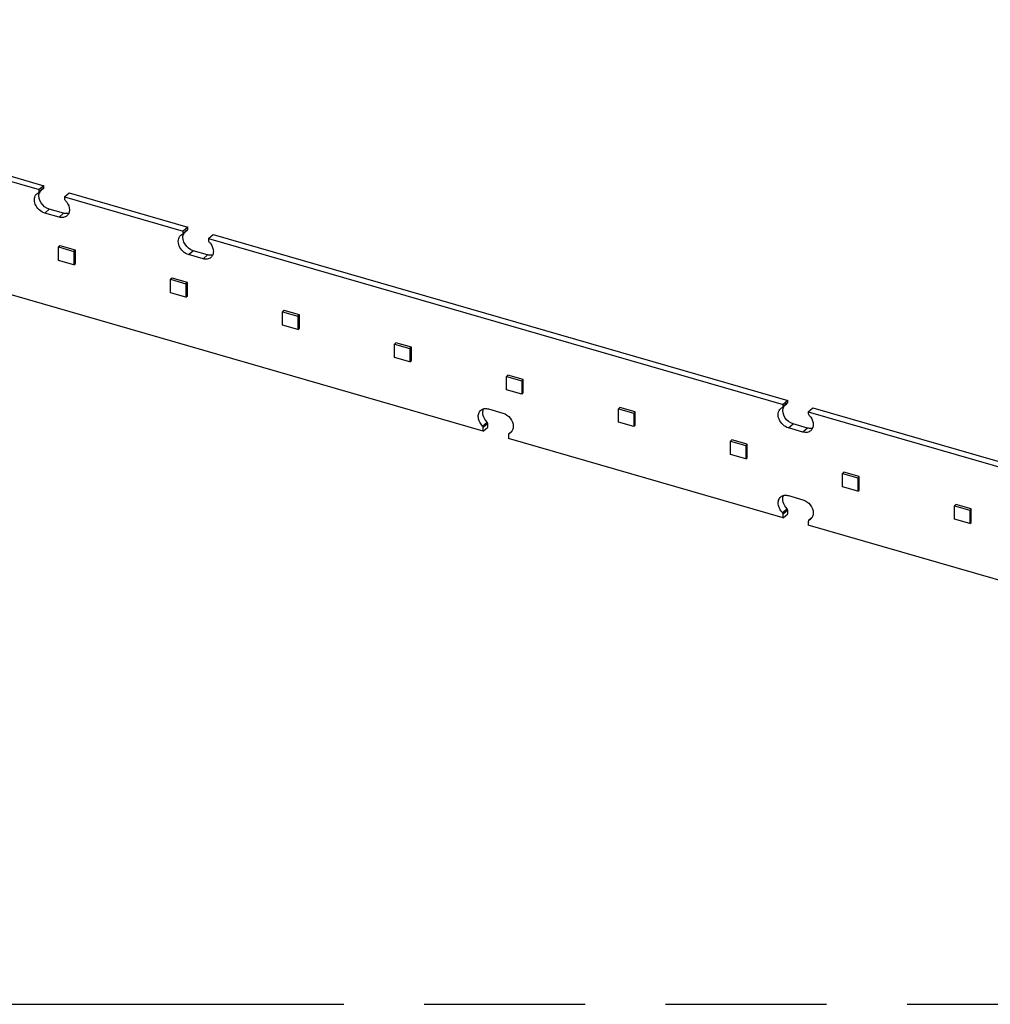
# Model space of a CAD drawing. Header units: millimetres. Extents: x 0 to 210, y 0 to 297.
# Tile 33 of 49: x 117 to 129, y 208 to 220. Entities that reach past the tile are written whole.
import ezdxf

# ---------------------------------------------------------------- set-up
doc = ezdxf.new("R2010")
doc.units = ezdxf.units.MM
doc.header["$LTSCALE"] = 19.36
doc.linetypes.add('PHANTOM', pattern=[0.8, 0.45, -0.05, 0.1, -0.05, 0.1, -0.05])
doc.layers.get('0').update_dxf_attribs({"linetype": 'CONTINUOUS'})
doc.layers.add('DEFAULT_3', color=7, linetype='PHANTOM')

msp = doc.modelspace()

# ---------------------------------------------------------------- linework, layer by layer
at = {"color": 7, "linetype": 'Continuous'}
for p, q in [((110.270203, 219.51907), (117.183972, 217.523237)), ((110.215203, 219.471439), (117.128972, 217.475606)), ((117.178687, 217.488938), (117.123687, 217.441306)), ((117.183972, 217.523237), (117.128972, 217.475606)), ((117.183972, 217.501586), (117.183972, 217.523237)), ((117.122667, 217.440502), (117.123686, 217.441307)), ((117.128972, 217.453955), (117.128972, 217.475606)), ((117.432081, 217.388106), (117.487081, 217.435737)), ((117.432081, 217.388106), (118.861023, 216.975606)), ((117.432081, 217.388106), (117.432081, 217.366455)), ((117.487081, 217.435737), (118.916023, 217.023237)), ((117.367129, 217.144161), (117.193924, 217.194161)), ((117.422129, 217.191793), (117.248924, 217.241793)), ((122.469462, 214.571392), (113.823642, 217.067226)), ((118.916023, 217.023237), (118.861023, 216.975606)), ((118.916023, 217.001586), (118.916023, 217.023237)), ((118.854718, 216.940502), (118.855737, 216.941307)), ((118.910738, 216.988938), (118.855738, 216.941306)), ((118.861023, 216.953955), (118.861023, 216.975606)), ((119.164132, 216.888106), (119.219132, 216.935737)), ((119.219132, 216.935737), (126.132901, 214.939904)), ((117.378925, 216.801082), (117.361592, 216.78607)), ((117.361592, 216.78607), (117.546344, 216.732737)), ((117.361592, 216.624412), (117.361592, 216.78607)), ((117.563677, 216.747748), (117.378925, 216.801082)), ((119.164132, 216.888106), (126.077901, 214.892272)), ((119.164132, 216.888106), (119.164132, 216.866455)), ((117.563677, 216.747748), (117.546344, 216.732737)), ((117.546344, 216.732737), (117.546344, 216.571079)), ((117.563677, 216.58609), (117.563677, 216.747748)), ((119.09918, 216.644161), (118.925975, 216.694161)), ((119.15418, 216.691793), (118.980975, 216.741793)), ((117.546344, 216.571079), (117.361592, 216.624412)), ((117.546344, 216.571079), (117.563677, 216.58609)), ((118.726075, 216.412193), (118.708742, 216.397182)), ((118.708742, 216.397182), (118.893494, 216.343848)), ((118.708742, 216.235524), (118.708742, 216.397182)), ((118.910828, 216.358859), (118.726075, 216.412193)), ((118.910828, 216.358859), (118.893494, 216.343848)), ((118.893494, 216.343848), (118.893494, 216.18219)), ((118.910828, 216.197201), (118.910828, 216.358859)), ((118.893494, 216.18219), (118.708742, 216.235524)), ((118.893494, 216.18219), (118.910828, 216.197201)), ((120.073226, 216.023304), (120.055893, 216.008293)), ((120.055893, 216.008293), (120.240645, 215.954959)), ((120.055893, 215.846635), (120.055893, 216.008293)), ((120.257978, 215.969971), (120.073226, 216.023304)), ((120.257978, 215.969971), (120.240645, 215.954959)), ((120.240645, 215.954959), (120.240645, 215.793301)), ((120.257978, 215.808313), (120.257978, 215.969971)), ((120.240645, 215.793301), (120.055893, 215.846635)), ((120.240645, 215.793301), (120.257978, 215.808313)), ((121.420376, 215.634415), (121.403043, 215.619404)), ((121.403043, 215.619404), (121.587795, 215.566071)), ((121.403043, 215.457746), (121.403043, 215.619404)), ((121.605128, 215.581082), (121.420376, 215.634415)), ((121.605128, 215.581082), (121.587795, 215.566071)), ((121.587795, 215.566071), (121.587795, 215.404413)), ((121.605128, 215.419424), (121.605128, 215.581082)), ((121.587795, 215.404413), (121.403043, 215.457746)), ((121.587795, 215.404413), (121.605128, 215.419424)), ((122.767527, 215.245526), (122.750193, 215.230515)), ((122.952279, 215.192193), (122.767527, 215.245526)), ((122.750193, 215.230515), (122.934946, 215.177182)), ((122.750193, 215.068857), (122.750193, 215.230515)), ((122.952279, 215.192193), (122.934946, 215.177182)), ((122.934946, 215.177182), (122.934946, 215.015524)), ((122.952279, 215.030535), (122.952279, 215.192193)), ((122.934946, 215.015524), (122.750193, 215.068857)), ((122.934946, 215.015524), (122.952279, 215.030535)), ((126.127616, 214.905604), (126.072616, 214.857973)), ((126.132901, 214.939904), (126.077901, 214.892272)), ((126.077901, 214.870622), (126.077901, 214.892272)), ((126.132901, 214.918253), (126.132901, 214.939904)), ((122.534414, 214.838431), (122.707619, 214.788431)), ((124.114677, 214.856637), (124.097344, 214.841626)), ((124.097344, 214.841626), (124.282096, 214.788293)), ((124.097344, 214.679968), (124.097344, 214.841626)), ((124.299429, 214.803304), (124.114677, 214.856637)), ((124.299429, 214.803304), (124.282096, 214.788293)), ((124.282096, 214.788293), (124.282096, 214.626635)), ((124.299429, 214.641646), (124.299429, 214.803304)), ((126.071596, 214.857169), (126.072616, 214.857974)), ((126.38101, 214.804772), (126.43601, 214.852404)), ((126.38101, 214.804772), (133.29478, 212.808939)), ((126.38101, 214.804772), (126.38101, 214.783122)), ((126.43601, 214.852404), (133.34978, 212.85657)), ((122.463156, 214.633231), (122.518156, 214.680862)), ((122.524462, 214.619024), (122.524462, 214.663768)), ((124.282096, 214.626635), (124.097344, 214.679968)), ((126.371058, 214.608459), (126.197853, 214.658459)), ((122.469462, 214.571392), (122.524462, 214.619024)), ((122.469462, 214.571392), (122.469462, 214.616137)), ((122.772571, 214.528637), (122.772571, 214.483892)), ((122.818293, 214.576226), (122.777856, 214.541286)), ((122.778877, 214.54209), (122.777857, 214.541285)), ((124.282096, 214.626635), (124.299429, 214.641646)), ((126.316058, 214.560828), (126.142853, 214.610828)), ((126.077901, 213.529726), (122.772571, 214.483892)), ((125.461828, 214.467749), (125.444494, 214.452737)), ((125.444494, 214.452737), (125.629246, 214.399404)), ((125.444494, 214.291079), (125.444494, 214.452737)), ((125.64658, 214.414415), (125.461828, 214.467749)), ((125.64658, 214.414415), (125.629246, 214.399404)), ((125.64658, 214.252757), (125.64658, 214.414415)), ((125.629246, 214.237746), (125.444494, 214.291079)), ((125.629246, 214.399404), (125.629246, 214.237746)), ((125.629246, 214.237746), (125.64658, 214.252757)), ((126.808978, 214.07886), (126.791645, 214.063849)), ((126.791645, 214.063849), (126.976397, 214.010515)), ((126.791645, 213.902191), (126.791645, 214.063849)), ((126.99373, 214.025526), (126.808978, 214.07886)), ((126.99373, 214.025526), (126.976397, 214.010515)), ((126.976397, 214.010515), (126.976397, 213.848857)), ((126.99373, 213.863868), (126.99373, 214.025526)), ((126.976397, 213.848857), (126.791645, 213.902191)), ((126.976397, 213.848857), (126.99373, 213.863868)), ((126.142853, 213.796764), (126.316058, 213.746764)), ((126.071595, 213.591564), (126.126595, 213.639196)), ((126.077901, 213.529726), (126.132901, 213.577357)), ((126.132901, 213.577357), (126.132901, 213.622102)), ((128.156129, 213.689971), (128.138795, 213.67496)), ((128.138795, 213.67496), (128.323547, 213.621626)), ((128.138795, 213.513302), (128.138795, 213.67496)), ((128.340881, 213.636638), (128.156129, 213.689971)), ((128.340881, 213.636638), (128.323547, 213.621626)), ((128.323547, 213.621626), (128.323547, 213.459968)), ((128.340881, 213.47498), (128.340881, 213.636638)), ((126.077901, 213.529726), (126.077901, 213.57447)), ((126.38101, 213.48697), (126.38101, 213.442226)), ((126.426732, 213.534559), (126.386295, 213.499619)), ((126.387316, 213.500424), (126.386296, 213.499618)), ((128.323547, 213.459968), (128.138795, 213.513302)), ((128.323547, 213.459968), (128.340881, 213.47498)), ((129.68634, 212.488059), (126.38101, 213.442226))]:
    msp.add_line(p, q, dxfattribs=at)
at = {"color": 9, "linetype": 'Continuous'}
for p, q in [((117.128972, 217.453955), (117.183972, 217.501586)), ((117.193924, 217.194161), (117.248924, 217.241793)), ((117.422129, 217.191793), (117.367129, 217.144161)), ((118.861023, 216.953955), (118.916023, 217.001586)), ((118.925975, 216.694161), (118.980975, 216.741793)), ((119.15418, 216.691793), (119.09918, 216.644161)), ((126.077901, 214.870622), (126.132901, 214.918253)), ((122.524462, 214.663768), (122.469462, 214.616137)), ((126.142853, 214.610828), (126.197853, 214.658459)), ((126.371058, 214.608459), (126.316058, 214.560828)), ((126.132901, 213.622102), (126.077901, 213.57447))]:
    msp.add_line(p, q, dxfattribs=at)
at = {"color": 7, "linetype": 'Continuous'}
for centre, radius, start, end in [((117.222727, 217.405458), 0.097573, 160.594898, 164.1751669), ((117.220605, 217.406185), 0.09533, 159.9355472, 160.5831692), ((117.217854, 217.40723), 0.092388, 154.5298745, 159.9592433), ((117.213962, 217.409063), 0.088085, 149.5163016, 154.5176174), ((118.954778, 216.905458), 0.097573, 160.594898, 164.1751669), ((118.952656, 216.906185), 0.09533, 159.9355472, 160.5831693), ((118.949905, 216.90723), 0.092388, 154.5298745, 159.9592433), ((118.946013, 216.909063), 0.088085, 149.5163016, 154.5176174), ((126.171656, 214.822124), 0.097573, 160.594898, 164.1751669), ((126.169534, 214.822851), 0.09533, 159.9355472, 160.5831693), ((126.166784, 214.823896), 0.092388, 154.5298745, 159.9592433), ((126.162891, 214.82573), 0.088085, 149.5163016, 154.5176174), ((122.746538, 214.620545), 0.084858, 292.4013549, 297.4721949), ((122.747919, 214.617906), 0.08188, 297.4666179, 310.8292812), ((126.354977, 213.578878), 0.084858, 292.4013549, 297.4721949), ((126.356358, 213.576239), 0.08188, 297.4666179, 310.8292812)]:
    msp.add_arc(centre, radius, start, end, dxfattribs=at)
for points in [[(117.178687, 217.488938), (117.182141, 217.49193), (117.183972, 217.497017), (117.183972, 217.501586)], [(117.100091, 217.426641), (117.106766, 217.432422), (117.114503, 217.437135), (117.122667, 217.440502)], [(117.123687, 217.441306), (117.127141, 217.444298), (117.128972, 217.449386), (117.128972, 217.453955)], [(117.432081, 217.366455), (117.432081, 217.360382), (117.434672, 217.354166), (117.438386, 217.349362)], [(118.832141, 216.926641), (118.838817, 216.932422), (118.846554, 216.937135), (118.854718, 216.940502)], [(118.855738, 216.941306), (118.859192, 216.944298), (118.861023, 216.949386), (118.861023, 216.953955)], [(118.910738, 216.988938), (118.914192, 216.99193), (118.916023, 216.997017), (118.916023, 217.001586)], [(119.164132, 216.866455), (119.164132, 216.860382), (119.166723, 216.854166), (119.170437, 216.849362)], [(126.127616, 214.905604), (126.13107, 214.908596), (126.132901, 214.913684), (126.132901, 214.918253)], [(126.04902, 214.843308), (126.055695, 214.849089), (126.063432, 214.853802), (126.071596, 214.857169)], [(126.072616, 214.857973), (126.07607, 214.860965), (126.077901, 214.866052), (126.077901, 214.870622)], [(126.38101, 214.783122), (126.38101, 214.777049), (126.383601, 214.770833), (126.387315, 214.766028)], [(122.524462, 214.663768), (122.524462, 214.669842), (122.521871, 214.676058), (122.518156, 214.680862)], [(122.469462, 214.616137), (122.469462, 214.62221), (122.466871, 214.628426), (122.463156, 214.633231)], [(122.77421, 214.536426), (122.773084, 214.534024), (122.772571, 214.53129), (122.772571, 214.528637)], [(122.777856, 214.541285), (122.776325, 214.53996), (122.775069, 214.53826), (122.77421, 214.536426)], [(126.077901, 213.57447), (126.077901, 213.580544), (126.07531, 213.58676), (126.071595, 213.591564)], [(126.132901, 213.622102), (126.132901, 213.628175), (126.13031, 213.634391), (126.126595, 213.639196)], [(126.382649, 213.494759), (126.381523, 213.492357), (126.38101, 213.489623), (126.38101, 213.48697)], [(126.386295, 213.499619), (126.384764, 213.498293), (126.383508, 213.496593), (126.382649, 213.494759)]]:
    msp.add_open_spline(points, degree=3, dxfattribs=at)
for points, knots in [([(117.193924, 217.194161), (117.169057, 217.20134), (117.122144, 217.229967), (117.076997, 217.294546), (117.062984, 217.36829), (117.084366, 217.413023), (117.100091, 217.426641)], [0, 0, 0, 0, 0.26480299, 0.538969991, 0.787179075, 1, 1, 1, 1]), ([(117.248924, 217.241793), (117.209006, 217.253316), (117.140982, 217.307471), (117.11833, 217.39497), (117.128852, 217.432065)], [0, 0, 0, 0, 0.518659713, 1, 1, 1, 1]), ([(117.438386, 217.349362), (117.446511, 217.341321), (117.474502, 217.308287), (117.491259, 217.264379), (117.491259, 217.232458)], [0, 0, 0, 0, 0.263674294, 1, 1, 1, 1]), ([(117.460962, 217.159942), (117.449242, 217.149792), (117.417487, 217.13583), (117.38369, 217.139381), (117.367129, 217.144161)], [0, 0, 0, 0, 0.473537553, 1, 1, 1, 1]), ([(117.482884, 217.190139), (117.478202, 217.188863), (117.458088, 217.185052), (117.437073, 217.187479), (117.422129, 217.191793)], [0, 0, 0, 0, 0.237798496, 1, 1, 1, 1]), ([(117.491259, 217.232458), (117.491259, 217.218511), (117.486732, 217.191267), (117.470695, 217.16837), (117.460962, 217.159942)], [0, 0, 0, 0, 0.520000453, 1, 1, 1, 1]), ([(118.925975, 216.694161), (118.901107, 216.70134), (118.854195, 216.729967), (118.809048, 216.794546), (118.795035, 216.86829), (118.816416, 216.913023), (118.832141, 216.926641)], [0, 0, 0, 0, 0.26480299, 0.538969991, 0.787179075, 1, 1, 1, 1]), ([(118.980975, 216.741793), (118.941057, 216.753316), (118.873033, 216.807471), (118.850381, 216.89497), (118.860903, 216.932065)], [0, 0, 0, 0, 0.518659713, 1, 1, 1, 1]), ([(119.170437, 216.849362), (119.178561, 216.841321), (119.206553, 216.808287), (119.22331, 216.764379), (119.22331, 216.732458)], [0, 0, 0, 0, 0.263674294, 1, 1, 1, 1]), ([(119.193013, 216.659942), (119.181293, 216.649792), (119.149538, 216.63583), (119.115741, 216.639381), (119.09918, 216.644161)], [0, 0, 0, 0, 0.473537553, 1, 1, 1, 1]), ([(119.214935, 216.690139), (119.210253, 216.688863), (119.190139, 216.685052), (119.169124, 216.687479), (119.15418, 216.691793)], [0, 0, 0, 0, 0.237798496, 1, 1, 1, 1]), ([(119.22331, 216.732458), (119.22331, 216.718511), (119.218783, 216.691267), (119.202746, 216.66837), (119.193013, 216.659942)], [0, 0, 0, 0, 0.520000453, 1, 1, 1, 1]), ([(122.463156, 214.633231), (122.449091, 214.647152), (122.425746, 214.678697), (122.408108, 214.732144), (122.411105, 214.784242), (122.429146, 214.812747), (122.44058, 214.82265)], [0, 0, 0, 0, 0.281150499, 0.547056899, 0.785096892, 1, 1, 1, 1]), ([(122.44058, 214.82265), (122.4523, 214.8328), (122.484056, 214.846762), (122.517853, 214.843211), (122.534414, 214.838431)], [0, 0, 0, 0, 0.473536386, 1, 1, 1, 1]), ([(122.518156, 214.680862), (122.496282, 214.702513), (122.464005, 214.752963), (122.462977, 214.815555), (122.473598, 214.840029)], [0, 0, 0, 0, 0.535659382, 1, 1, 1, 1]), ([(122.707619, 214.788431), (122.741978, 214.778512), (122.802861, 214.733882), (122.831749, 214.663393), (122.831749, 214.628467)], [0, 0, 0, 0, 0.505913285, 1, 1, 1, 1]), ([(126.142853, 214.610828), (126.117986, 214.618007), (126.071073, 214.646634), (126.025926, 214.711213), (126.011913, 214.784957), (126.033295, 214.82969), (126.04902, 214.843308)], [0, 0, 0, 0, 0.26480299, 0.538969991, 0.787179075, 1, 1, 1, 1]), ([(126.197853, 214.658459), (126.157935, 214.669983), (126.089912, 214.724138), (126.067259, 214.811637), (126.077781, 214.848732)], [0, 0, 0, 0, 0.518659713, 1, 1, 1, 1]), ([(126.387315, 214.766028), (126.39544, 214.757987), (126.423431, 214.724953), (126.440188, 214.681046), (126.440188, 214.649125)], [0, 0, 0, 0, 0.263674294, 1, 1, 1, 1]), ([(126.440188, 214.649125), (126.440188, 214.635177), (126.435661, 214.607934), (126.419624, 214.585037), (126.409892, 214.576609)], [0, 0, 0, 0, 0.520000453, 1, 1, 1, 1]), ([(122.831749, 214.628467), (122.831749, 214.61452), (122.827222, 214.587276), (122.811185, 214.564379), (122.801453, 214.555951)], [0, 0, 0, 0, 0.520000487, 1, 1, 1, 1]), ([(126.409892, 214.576609), (126.398171, 214.566459), (126.366417, 214.552496), (126.332619, 214.556047), (126.316058, 214.560828)], [0, 0, 0, 0, 0.473537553, 1, 1, 1, 1]), ([(126.431813, 214.606805), (126.427131, 214.605529), (126.407017, 214.601719), (126.386002, 214.604145), (126.371058, 214.608459)], [0, 0, 0, 0, 0.237798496, 1, 1, 1, 1]), ([(126.071595, 213.591564), (126.057531, 213.605485), (126.034185, 213.63703), (126.016547, 213.690477), (126.019544, 213.742575), (126.037586, 213.771081), (126.04902, 213.780983)], [0, 0, 0, 0, 0.281150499, 0.547056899, 0.785096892, 1, 1, 1, 1]), ([(126.04902, 213.780983), (126.060739, 213.791134), (126.092495, 213.805096), (126.126292, 213.801545), (126.142853, 213.796764)], [0, 0, 0, 0, 0.473536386, 1, 1, 1, 1]), ([(126.126595, 213.639196), (126.104721, 213.660846), (126.072444, 213.711297), (126.071416, 213.773888), (126.082037, 213.798362)], [0, 0, 0, 0, 0.535659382, 1, 1, 1, 1]), ([(126.316058, 213.746764), (126.350417, 213.736845), (126.411301, 213.692215), (126.440188, 213.621727), (126.440188, 213.586801)], [0, 0, 0, 0, 0.505913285, 1, 1, 1, 1]), ([(126.440188, 213.586801), (126.440188, 213.572853), (126.435661, 213.54561), (126.419624, 213.522713), (126.409892, 213.514284)], [0, 0, 0, 0, 0.520000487, 1, 1, 1, 1])]:
    msp.add_open_spline(points, degree=3, knots=knots, dxfattribs=at)
at = {"layer": 'DEFAULT_3', "color": 91, "linetype": 'PHANTOM', "true_color": 0x80ff80}
msp.add_line((50.128636, 207.68), (150.128636, 207.68), dxfattribs=at)

doc.saveas('drawing.dxf')
